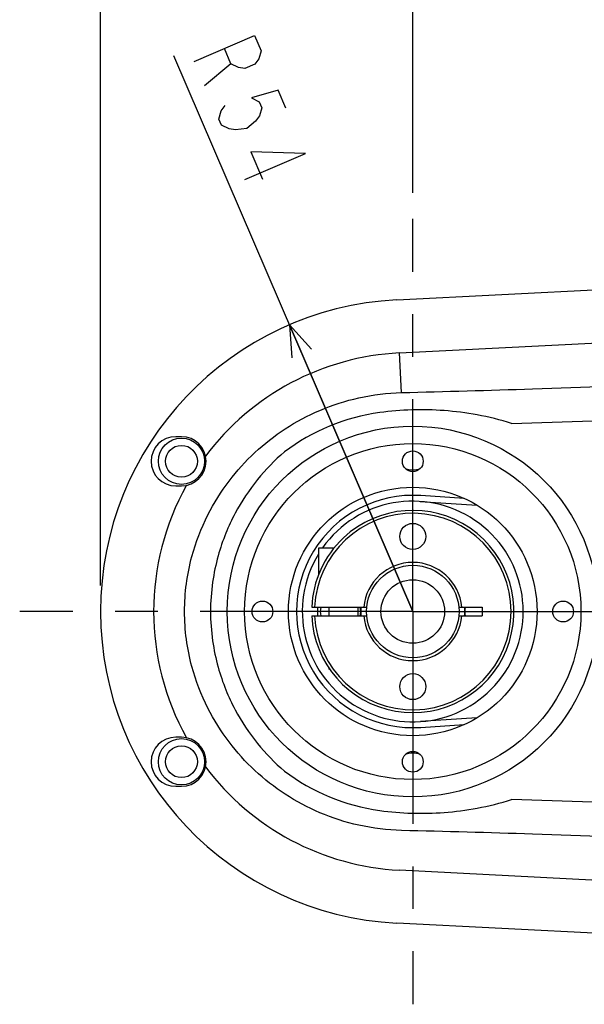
# Model space of a CAD drawing. Header units: millimetres. Extents: x 0 to 594, y 0 to 420.
# Tile 37 of 47: x 246 to 279, y 329 to 385. Entities that reach past the tile are written whole.
import ezdxf

# ---------------------------------------------------------------- set-up
doc = ezdxf.new("R2010")
doc.units = ezdxf.units.MM
doc.header["$LTSCALE"] = 32.67
doc.linetypes.add('CENTER', pattern=[0.6, 0.375, -0.075, 0.075, -0.075])
doc.layers.get('0').update_dxf_attribs({"linetype": 'CONTINUOUS'})
for name, color, linetype in [('ASSY', 7, 'CONTINUOUS'), ('AXIS', 7, 'CONTINUOUS'), ('CHAMFER', 7, 'CONTINUOUS'), ('DRIV_DIM', 7, 'CONTINUOUS'), ('HOLE', 7, 'CONTINUOUS'), ('ROUND', 7, 'CONTINUOUS')]:
    doc.layers.add(name, color=color, linetype=linetype)
doc.styles.get("Standard").update_dxf_attribs({"font": 'txt', "width": 0.8})
doc.dimstyles.new('DIMSTYLE_2', dxfattribs={"dimtxt": 3.8, "dimasz": 1.8, "dimexe": 2, "dimexo": 1.5, "dimgap": 0.95, "dimtad": 1, "dimdec": 3, "dimlfac": 3, "dimdsep": 46, "dimtxsty": 'STANDARD', "dimblk": 'OPEN', "dimblk1": 'OPEN', "dimblk2": 'OPEN', "dimcen": 0.09, "dimadec": 3, "dimazin": 2, "dimtp": 0.001, "dimtm": 0.001, "dimtfac": 1, "dimtdec": 3, "dimtofl": 0, "dimtmove": 0, "dimatfit": 3, "dimldrblk": 'OPEN', "dimfxl": 1, "dimtolj": 1, "dimarcsym": 0})
doc.dimstyles.new('DIMSTYLE_9', dxfattribs={"dimtxt": 3.8, "dimasz": 1.8, "dimexe": 2, "dimexo": 1.5, "dimtad": 1, "dimdec": 3, "dimlfac": 3, "dimdsep": 46, "dimtxsty": 'STANDARD', "dimblk": 'OPEN', "dimblk1": 'OPEN', "dimblk2": 'OPEN', "dimcen": 0.09, "dimadec": 3, "dimazin": 2, "dimtp": 0.001, "dimtm": 0.001, "dimtfac": 1, "dimtdec": 3, "dimtofl": 0, "dimtmove": 0, "dimatfit": 3, "dimldrblk": 'OPEN', "dimfxl": 1, "dimtolj": 1, "dimarcsym": 0})

# ---------------------------------------------------------------- blocks, each defined once
blk = doc.blocks.new('_OPEN')
at = {"color": 0, "linetype": 'ByBlock'}
for p, q in [((0, 0), (-1, 0.342)), ((-1, -0.342), (0, 0)), ((-1, 0), (0, 0))]:
    blk.add_line(p, q, dxfattribs=at)
blk = doc.blocks.new('*D26')
at = {"layer": 'DRIV_DIM', "color": 2, "linetype": 'Continuous'}
for p, q in [((268.909, 375.403), (268.909, 394.576)), ((327.242, 376.887), (327.242, 394.576)), ((268.909, 392.576), (298.076, 392.576)), ((327.242, 392.576), (298.076, 392.576))]:
    blk.add_line(p, q, dxfattribs=at)
at = {"layer": 'DRIV_DIM', "color": 2, "linetype": 'Continuous', "xscale": 1.8, "yscale": 1.8, "zscale": 1.8, "rotation": 180}
blk.add_blockref('_OPEN', (268.909, 392.576), dxfattribs=at)
at = {"layer": 'DRIV_DIM', "color": 2, "linetype": 'Continuous', "xscale": 1.8, "yscale": 1.8, "zscale": 1.8}
blk.add_blockref('_OPEN', (327.242, 392.576), dxfattribs=at)
blk = doc.blocks.new('*D29')
at = {"layer": 'DRIV_DIM', "color": 2, "linetype": 'Continuous'}
for p, q in [((250.909, 352.744), (250.909, 403.459)), ((461.242, 361.115), (461.242, 403.459)), ((250.909, 401.459), (356.076, 401.459)), ((461.242, 401.459), (356.076, 401.459))]:
    blk.add_line(p, q, dxfattribs=at)
at = {"layer": 'DRIV_DIM', "color": 2, "linetype": 'Continuous', "xscale": 1.8, "yscale": 1.8, "zscale": 1.8, "rotation": 180}
blk.add_blockref('_OPEN', (250.909, 401.459), dxfattribs=at)
at = {"layer": 'DRIV_DIM', "color": 2, "linetype": 'Continuous', "xscale": 1.8, "yscale": 1.8, "zscale": 1.8}
blk.add_blockref('_OPEN', (461.242, 401.459), dxfattribs=at)
blk = doc.blocks.new('*D47')
at = {"layer": 'DRIV_DIM', "color": 2, "linetype": 'Continuous'}
for p, q in [((268.909, 351.244), (255.13, 383.293)), ((261.799, 367.78), (268.909, 351.244))]:
    blk.add_line(p, q, dxfattribs=at)
at = {"layer": 'DRIV_DIM', "color": 2, "linetype": 'Continuous', "xscale": 1.8, "yscale": 1.8, "zscale": 1.8, "rotation": 113.2649542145}
blk.add_blockref('_OPEN', (261.799, 367.78), dxfattribs=at)

msp = doc.modelspace()

# ---------------------------------------------------------------- linework, layer by layer
at = {"color": 9, "linetype": 'Continuous'}
for p, q in [((268.14066, 366.1632), (279.59215, 366.75291)), ((279.59215, 335.73454), (268.14066, 336.32426))]:
    msp.add_line(p, q, dxfattribs=at)
at = {"color": 7, "linetype": 'Continuous'}
for p, q in [((255.57563, 361.32706), (255.2423, 361.32706)), ((255.2423, 358.49373), (255.57563, 358.49373)), ((271.87492, 357.75645), (269.36634, 357.9281)), ((269.34359, 357.59554), (272.60341, 357.37249)), ((272.90897, 351.49373), (272.90897, 350.99373)), ((264.13148, 347.91039), (264.07563, 347.91039)), ((272.60813, 345.11781), (269.34847, 344.89225)), ((269.37148, 344.55971), (271.87984, 344.73328)), ((255.57563, 343.99373), (255.2423, 343.99373)), ((255.2423, 341.16039), (255.57563, 341.16039))]:
    msp.add_line(p, q, dxfattribs=at)
for radius in [7.16667, 2.66667, 1.83333]:
    msp.add_circle((268.90897, 351.24373), radius, dxfattribs=at)
for centre, radius, start, end in [((255.2423, 359.91039), 1.41667, 90, 270), ((255.57563, 359.91039), 1.41667, 270, 90), ((268.90897, 351.24373), 6.7, 86.085642, 273.95841), ((255.2423, 342.57706), 1.41667, 90, 270), ((255.57563, 342.57706), 1.41667, 270, 90)]:
    msp.add_arc(centre, radius, start, end, dxfattribs=at)
at = {"layer": 'ASSY', "color": 7, "linetype": 'Continuous'}
for p, q in [((263.4923, 353.37897), (263.4923, 354.91039)), ((263.4923, 354.91039), (264.38444, 354.91039)), ((264.07563, 351.49373), (264.07563, 350.99373)), ((265.7423, 351.49373), (265.7423, 350.99373)), ((264.07563, 347.97774), (264.07563, 347.91039))]:
    msp.add_line(p, q, dxfattribs=at)
for centre in [(255.57563, 359.91039), (255.57563, 342.57706)]:
    msp.add_circle(centre, 0.91667, dxfattribs=at)
for centre, start, end in [((268.90897, 360.57706), 248.38592, 291.61408), ((264.7423, 351.24373), 167.595776, 192.404224), ((264.7423, 351.24373), 347.595776, 12.404224), ((273.07563, 351.24373), 167.595776, 192.404224), ((268.90897, 341.91039), 68.38592, 111.61408)]:
    msp.add_arc(centre, 1.16667, start, end, dxfattribs=at)
at = {"layer": 'AXIS', "color": 7, "linetype": 'CENTER'}
for q in [(268.90897, 373.90287), (246.24982, 351.24373), (268.90897, 328.58459), (324.24229, 351.24373)]:
    msp.add_line((268.90897, 351.24373), q, dxfattribs=at)
at = {"layer": 'AXIS', "color": 7, "linetype": 'Continuous'}
for centre, radius in [((255.57563, 359.91039), 1.33333), ((268.90897, 359.91039), 0.6), ((268.90897, 355.57706), 0.75), ((260.2423, 351.24373), 0.6), ((277.57563, 351.24373), 0.6), ((268.90897, 346.91039), 0.75), ((255.57563, 342.57706), 1.33333), ((268.90897, 342.57706), 0.6)]:
    msp.add_circle(centre, radius, dxfattribs=at)
for centre, radius, start, end in [((268.90897, 351.24373), 6.36667, 148.594532, 144.745674), ((268.90897, 351.24373), 5.83333, 182.456286, 133.127488), ((268.90897, 351.24373), 5.83333, 133.456573, 177.543714), ((261.13675, 359.49371), 5.50116, 313.117552, 313.466508)]:
    msp.add_arc(centre, radius, start, end, dxfattribs=at)
at = {"layer": 'CHAMFER', "color": 7, "linetype": 'Continuous'}
for p, q in [((263.08099, 351.49373), (266.25405, 351.49373)), ((271.56389, 351.49373), (272.90897, 351.49373)), ((263.08099, 350.99373), (266.25405, 350.99373)), ((271.56389, 350.99373), (272.90897, 350.99373))]:
    msp.add_line(p, q, dxfattribs=at)
for radius, start, end in [(5.66662, 182.528576, 177.471424), (2.83326, 5.062093, 174.937907), (2.83326, 185.062093, 354.937907)]:
    msp.add_arc((268.90897, 351.24373), radius, start, end, dxfattribs=at)
at = {"layer": 'DRIV_DIM', "color": 2, "linetype": 'Continuous'}
msp.add_line((258.4233, 382.84769), (256.90293, 381.57359), dxfattribs=at)
for points in [[(256.30257, 382.96998), (259.79359, 384.47093), (260.16881, 383.59817), (260.028, 383.12399), (259.81212, 382.82434), (259.23028, 382.57418), (258.86432, 382.62367), (258.4233, 382.84769), (258.04808, 383.72046)], [(261.59471, 380.28172), (261.14443, 381.32901), (259.6148, 380.87815), (260.0558, 380.65413), (260.2059, 380.30503), (260.06507, 379.83085), (259.8492, 379.53124), (259.34242, 379.10651), (258.68553, 379.03092), (258.31956, 379.08037), (257.87855, 379.30443), (257.72846, 379.65353), (257.86929, 380.12771), (258.08515, 380.42732)], [(259.22939, 376.16251), (262.72041, 377.66342), (259.57682, 377.75957), (260.25225, 376.18865)]]:
    msp.add_lwpolyline(points, dxfattribs=at)
at = {"layer": 'HOLE', "color": 7, "linetype": 'Continuous'}
for radius, start, end in [(5.5, 177.361245, 182.638755), (3, 175.156802, 184.843198), (3, 355.156802, 4.843198)]:
    msp.add_arc((268.90897, 351.24373), radius, start, end, dxfattribs=at)
at = {"layer": 'ROUND', "color": 7, "linetype": 'Continuous'}
for p, q in [((267.98325, 369.21991), (326.1623, 372.21594)), ((326.1623, 330.27152), (267.98325, 333.26755))]:
    msp.add_line(p, q, dxfattribs=at)
at = {"layer": 'ROUND', "color": 9, "linetype": 'Continuous'}
msp.add_line((268.25843, 363.87626), (268.14066, 366.1632), dxfattribs=at)
for radius in [10.69217, 9.69251]:
    msp.add_circle((268.90897, 351.24373), radius, dxfattribs=at)
at = {"layer": 'ROUND', "color": 7, "linetype": 'Continuous'}
msp.add_arc((268.90897, 351.24373), 18, 92.947941, 267.052059, dxfattribs=at)
at = {"layer": 'ROUND', "color": 9, "linetype": 'Continuous'}
for centre, radius, start, end in [((268.90897, 351.24373), 14.93924, 92.947941, 143.113838), ((268.66529, 350.91987), 11.9192, 98.001959, 126.893058), ((235.45719, 1614.21903), 1252.74425, 271.79082753, 272.21750092), ((268.90897, 351.24373), 14.93924, 150.838425, 209.161577), ((268.90897, 351.24373), 14.93924, 216.886156, 267.052059), ((268.66526, 351.56751), 11.91913, 233.106839, 261.998296), ((232.64707, -992.03578), 1333.09708, 87.79535837, 88.19631381)]:
    msp.add_arc(centre, radius, start, end, dxfattribs=at)
for points, knots in [([(268.25843, 363.87626), (270.7784, 363.93276), (276.23635, 364.0906), (281.69279, 364.29209), (284.62997, 364.40957)], [0, 0, 0, 0, 0.46163733, 1, 1, 1, 1]), ([(268.25843, 338.61118), (267.43227, 338.6335), (265.82086, 338.83348), (263.55523, 339.56259), (261.53287, 340.64174), (259.76367, 342.0251), (258.24823, 343.69999), (256.98606, 345.71607), (256.01275, 348.24542), (255.61026, 351.24365), (256.0127, 354.24193), (256.98607, 356.77141), (258.24827, 358.78752), (259.76371, 360.46239), (261.53291, 361.84575), (263.55528, 362.92489), (265.82089, 363.65398), (267.43228, 363.85397), (268.25843, 363.87628)], [0, 0, 0, 0, 0.06319895, 0.12325508, 0.18104818, 0.23757964, 0.29415653, 0.35292167, 0.41848892, 0.49999542, 0.58150986, 0.64707999, 0.70584521, 0.76242199, 0.8189531, 0.87674638, 0.93680205, 1, 1, 1, 1]), ([(274.60639, 362.08665), (273.95687, 362.29812), (272.66711, 362.61705), (270.12538, 362.94145), (268.23063, 362.89251), (267.00606, 362.72302)], [0, 0, 0, 0, 0.2668373, 0.51707624, 1, 1, 1, 1]), ([(261.50992, 360.45234), (260.94726, 359.97078), (259.88049, 358.87437), (258.80147, 357.24393), (258.09688, 355.73527), (257.64567, 354.40923), (257.32801, 352.89547), (257.25059, 351.8115), (257.25059, 351.24373)], [0, 0, 0, 0, 0.21248427, 0.43613446, 0.55736534, 0.6894753, 0.8371, 1, 1, 1, 1]), ([(257.25059, 351.24373), (257.25059, 350.67594), (257.32801, 349.59194), (257.64568, 348.07815), (258.09691, 346.75208), (258.80151, 345.24345), (259.88052, 343.61306), (260.94726, 342.51667), (261.50992, 342.03512)], [0, 0, 0, 0, 0.16290197, 0.31053555, 0.44264617, 0.56387451, 0.78751859, 1, 1, 1, 1]), ([(267.00609, 339.76443), (268.23064, 339.59495), (270.12537, 339.54601), (272.66708, 339.8704), (273.95685, 340.18934), (274.60639, 340.40081)], [0, 0, 0, 0, 0.48291932, 0.73315448, 1, 1, 1, 1]), ([(284.62997, 338.07788), (281.69278, 338.19537), (276.23634, 338.39686), (270.77838, 338.55468), (268.25843, 338.61118)], [0, 0, 0, 0, 0.53836519, 1, 1, 1, 1])]:
    msp.add_open_spline(points, degree=3, knots=knots, dxfattribs=at)

# ---------------------------------------------------------------- dimensions: what is measured, and where the dimension line sits
at = {"layer": 'DRIV_DIM', "color": 2, "linetype": 'Continuous'}
dim = msp.add_linear_dim(base=(461.2423, 401.45939), p1=(250.90897, 351.24373), p2=(461.2423, 359.61531), text='(<>)', dimstyle='DIMSTYLE_2', dxfattribs=at)
dim.commit()
dim.dimension.update_dxf_attribs({"geometry": '*D29', "text_midpoint": (348.47563, 401.45939), "dimtype": 160})
dim = msp.add_linear_dim(base=(327.2423, 392.57588), p1=(268.90897, 373.90287), p2=(327.2423, 375.3868), dimstyle='DIMSTYLE_2', dxfattribs=at)
dim.commit()
dim.dimension.update_dxf_attribs({"geometry": '*D26', "text_midpoint": (293.51563, 392.57588), "dimtype": 160})
dim = msp.add_radius_dim(center=(268.90897, 351.24373), mpoint=(261.79926, 367.78011), text='R<>', dimstyle='DIMSTYLE_9', override={"dimpost": '<>'}, dxfattribs=at)
dim.commit()
dim.dimension.update_dxf_attribs({"geometry": '*D47', "text_midpoint": (256.00238, 383.66818), "dimtype": 164})

doc.saveas('drawing.dxf')
